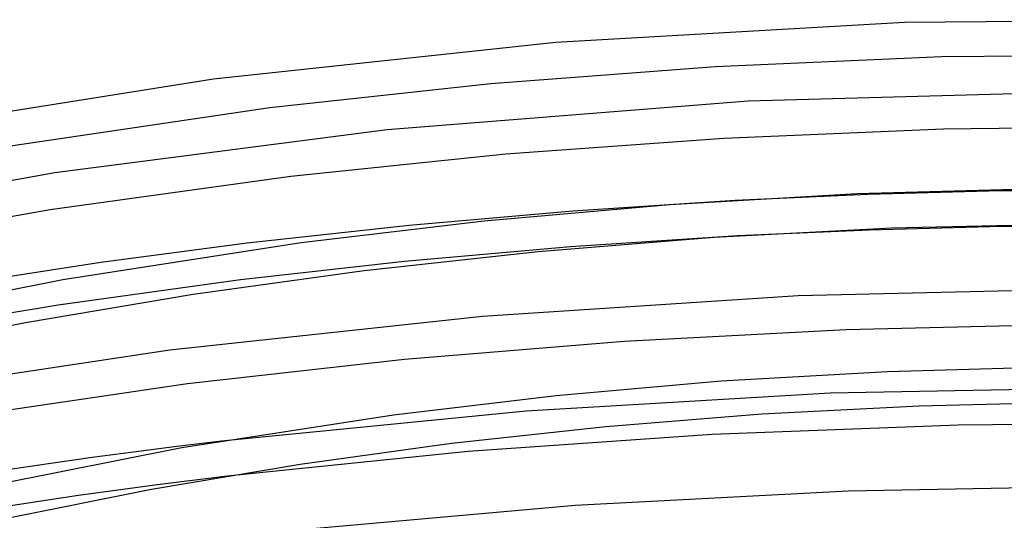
# Model space of a CAD drawing. Header units: millimetres. Extents: x -657 to 657, y -323 to 528.
# Tile 80 of 131: x -125 to -15, y 472 to 528. Entities that reach past the tile are written whole.
import ezdxf

# ---------------------------------------------------------------- set-up
doc = ezdxf.new("R2010")
doc.units = ezdxf.units.MM
doc.layers.add('HIDDEN', color=7, linetype='Continuous')
doc.layers.add('THICK', color=7, linetype='Continuous')

msp = doc.modelspace()

# ---------------------------------------------------------------- linework, layer by layer
at = {"layer": 'HIDDEN'}
for p, q in [((-29.87, 508.63), (-44.75, 507.97)), ((-14.96, 509.03), (-29.87, 508.63)), ((-0.01, 509.16), (-14.96, 509.03)), ((-44.47, 503.98), (-63.23, 502.75)), ((-63.23, 502.75), (-81.85, 501.11)), ((-81.85, 501.11), (-100.25, 499.06)), ((-100.25, 499.06), (-120.71, 496.23)), ((-120.71, 496.23), (-145.14, 492.14)), ((-34.09, 486.34), (-68.2, 484.35)), ((0.25, 487), (-34.09, 486.34)), ((-68.2, 484.35), (-102.37, 480.97)), ((-101.74, 477.03), (-109.87, 476.02)), ((-109.87, 476.02), (-118.42, 474.86)), ((-118.42, 474.86), (-128.99, 473.29))]:
    msp.add_line(p, q, dxfattribs=at)
at = {"layer": 'THICK'}
for p, q in [((13.69, 528.24), (-25.75, 527.94)), ((-25.75, 527.94), (-64.89, 525.7)), ((-64.89, 525.7), (-103.28, 521.56)), ((-21.57, 524.06), (-46.98, 522.96)), ((3.95, 524.35), (-21.57, 524.06)), ((-46.98, 522.96), (-72.16, 521.05)), ((-103.28, 521.56), (-137.15, 516.2)), ((-72.16, 521.05), (-96.97, 518.34)), ((-2.66, 520.24), (-43.3, 519.09)), ((-96.97, 518.34), (-127.07, 513.91)), ((-43.3, 519.09), (-83.8, 515.89)), ((-83.8, 515.89), (-121.07, 511.07)), ((-21.4, 515.96), (-46.05, 514.93)), ((3.5, 516.23), (-21.4, 515.96)), ((-46.05, 514.93), (-70.49, 513.16)), ((-70.49, 513.16), (-94.61, 510.66)), ((-121.07, 511.07), (-155.48, 504.88)), ((-94.61, 510.66), (-121.61, 506.92)), ((-9.92, 509.29), (-31.07, 508.69)), ((-31.07, 508.69), (-52.1, 507.47)), ((-52.1, 507.47), (-72.92, 505.64)), ((-44.75, 507.97), (-62.99, 506.78)), ((-121.61, 506.92), (-152.4, 501.43)), ((-62.99, 506.78), (-81.32, 505.17)), ((-81.32, 505.17), (-99.5, 503.17)), ((-72.92, 505.64), (-93.44, 503.21)), ((-27.17, 504.84), (-47.1, 503.81)), ((-14.85, 505.03), (-29.68, 504.63)), ((-7.12, 505.32), (-27.17, 504.84)), ((0, 505.16), (-14.85, 505.03)), ((-47.1, 503.81), (-66.85, 502.22)), ((-29.68, 504.63), (-44.47, 503.98)), ((-93.44, 503.21), (-120.18, 499.06)), ((-99.5, 503.17), (-115.92, 500.99)), ((-66.85, 502.22), (-86.38, 500.08)), ((-115.92, 500.99), (-131.8, 498.54)), ((-86.38, 500.08), (-105.58, 497.42)), ((-120.18, 499.06), (-146.05, 493.93)), ((-105.58, 497.42), (-124.39, 494.24)), ((-37.68, 497.26), (-73.11, 494.95)), ((-1.95, 498.08), (-37.68, 497.26)), ((-73.11, 494.95), (-108.19, 491.17)), ((-124.39, 494.24), (-142.72, 490.56)), ((-7.26, 494.05), (-32.3, 493.47)), ((-32.3, 493.47), (-57.2, 492.16)), ((-57.2, 492.16), (-81.87, 490.13)), ((-108.19, 491.17), (-139.13, 486.53)), ((-81.87, 490.13), (-106.19, 487.4)), ((-27.66, 488.76), (-46.35, 487.68)), ((-8.86, 489.3), (-27.66, 488.76)), ((-106.19, 487.4), (-135.99, 482.99)), ((-46.35, 487.68), (-64.85, 486.05)), ((-64.85, 486.05), (-83.09, 483.89)), ((-24.12, 484.9), (-41.78, 483.98)), ((-6.35, 485.33), (-24.12, 484.9)), ((-83.09, 483.89), (-106.82, 480.21)), ((-41.78, 483.98), (-59.28, 482.58)), ((-19.76, 482.78), (-47.36, 481.72)), ((7.93, 482.97), (-19.76, 482.78)), ((-59.28, 482.58), (-76.57, 480.69)), ((-47.36, 481.72), (-74.73, 479.8)), ((-102.37, 480.97), (-107.41, 480.36)), ((-76.57, 480.69), (-93.57, 478.34)), ((-106.82, 480.21), (-129.78, 475.66)), ((-112.25, 479.74), (-116.9, 479.12)), ((-107.41, 480.36), (-112.25, 479.74)), ((-74.73, 479.8), (-101.74, 477.03)), ((-121.52, 478.47), (-126.13, 477.79)), ((-116.9, 479.12), (-121.52, 478.47)), ((-93.57, 478.34), (-110.22, 475.53)), ((-110.22, 475.53), (-126.45, 472.29)), ((-32.07, 475.35), (-62.71, 473.74)), ((-1.28, 475.92), (-32.07, 475.35)), ((-62.71, 473.74), (-93.4, 471.03))]:
    msp.add_line(p, q, dxfattribs=at)

doc.saveas('drawing.dxf')
